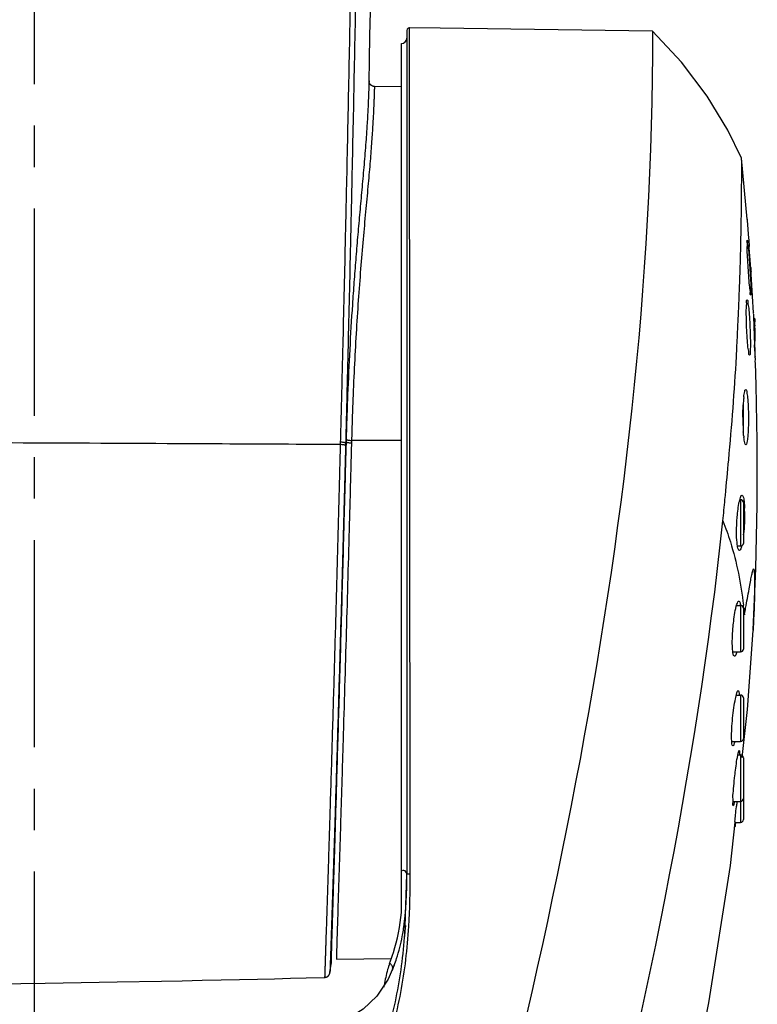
# Model space of a CAD drawing. Header units: millimetres. Extents: x 5828 to 6704, y 123 to 421.
# Tile 78 of 256: x 6340.75 to 6347.42, y 241.01 to 249.92. Entities that reach past the tile are written whole.
import ezdxf

# ---------------------------------------------------------------- set-up
doc = ezdxf.new("R2010")
doc.units = ezdxf.units.MM
doc.linetypes.add('CENTER', pattern=[0.6, 0.375, -0.075, 0.075, -0.075])
doc.layers.add('中心线', color=7, linetype='Continuous')
doc.layers.add('外形图', color=7, linetype='Continuous')

msp = doc.modelspace()

# ---------------------------------------------------------------- linework, layer by layer
at = {"layer": '中心线', "linetype": 'CENTER', "ltscale": 5}
msp.add_line((6340.876, 281.2143), (6340.876, 224.7506), dxfattribs=at)
at = {"layer": '外形图', "linetype": 'ByBlock'}
for p, q in [((6343.917, 249.7773), (6343.9216, 249.9961)), ((6344.2822, 242.1933), (6344.2763, 249.85)), ((6343.9127, 249.5567), (6343.917, 249.7773)), ((6344.251, 249.825), (6344.251, 242.1911)), ((6344.201, 241.8446), (6344.201, 249.7068)), ((6343.909, 249.3568), (6343.9127, 249.5567)), ((6343.9091, 249.3648), (6343.9091, 249.3648)), ((6343.9091, 249.3648), (6343.9091, 249.3648)), ((6343.9091, 249.3646), (6343.9091, 249.3647)), ((6343.9091, 249.3645), (6343.9091, 249.3646)), ((6343.9091, 249.3638), (6343.9091, 249.3641)), ((6343.9091, 249.3635), (6343.9091, 249.3638)), ((6343.9092, 249.3632), (6343.9091, 249.3635)), ((6344.201, 249.3142), (6343.958, 249.3184)), ((6347.3332, 248.1193), (6347.2822, 248.669)), ((6347.2785, 248.0625), (6347.2789, 248.0865)), ((6347.3341, 248.1081), (6347.3331, 248.1193)), ((6347.3338, 248.1071), (6347.3451, 247.9466)), ((6347.2746, 247.8658), (6347.2749, 247.8785)), ((6347.2749, 247.8785), (6347.2752, 247.89)), ((6347.3451, 247.9466), (6347.3463, 247.9305)), ((6347.3463, 247.9305), (6347.3506, 247.8693)), ((6347.2727, 247.7873), (6347.2728, 247.7931)), ((6347.2692, 247.666), (6347.27, 247.692)), ((6347.2625, 247.4723), (6347.2634, 247.497)), ((6347.3899, 247.2263), (6347.3901, 247.22)), ((6347.3901, 247.22), (6347.3902, 247.2177)), ((6347.3937, 247.2193), (6347.3901, 247.2193)), ((6347.3916, 247.1766), (6347.3933, 247.1324)), ((6347.3937, 247.2193), (6347.3954, 247.2084)), ((6347.3954, 247.2084), (6347.3961, 247.2029)), ((6347.4003, 247.2193), (6347.3961, 247.2193)), ((6347.401, 247.2167), (6347.4003, 247.2193)), ((6347.401, 247.2167), (6347.401, 247.1879)), ((6347.3933, 247.1324), (6347.394, 247.1138)), ((6347.401, 247.1318), (6347.401, 247.0139)), ((6347.2382, 246.9339), (6347.2389, 246.947)), ((6347.2389, 246.947), (6347.239, 246.9497)), ((6347.4017, 246.9221), (6347.401, 246.9379)), ((6347.2985, 246.1854), (6347.2985, 246.4419)), ((6343.6484, 246.0999), (6343.6479, 246.078)), ((6343.6966, 246.0912), (6343.7005, 246.1031)), ((6343.7011, 246.1257), (6343.7005, 246.1031)), ((6343.75, 246.1159), (6343.7494, 246.0935)), ((6344.201, 246.1144), (6343.75, 246.1159)), ((6343.6966, 246.0912), (6343.696, 246.0693)), ((6347.1316, 245.5801), (6347.1353, 245.6185)), ((6347.2668, 245.5793), (6347.2735, 245.5793)), ((6347.2735, 245.5793), (6347.2735, 245.1593)), ((6347.2985, 245.5543), (6347.2985, 245.1843)), ((6347.2735, 245.1593), (6347.2456, 245.1593)), ((6347.2372, 244.6226), (6347.2735, 244.6226)), ((6347.2735, 244.6226), (6347.2735, 244.2026)), ((6347.2985, 244.5976), (6347.2985, 244.2276)), ((6347.3014, 244.5978), (6347.3015, 244.5967)), ((6347.3015, 244.5967), (6347.3029, 244.584)), ((6347.3086, 244.5423), (6347.3162, 244.5846)), ((6347.3162, 244.5846), (6347.3188, 244.5991)), ((6347.307, 244.5446), (6347.3077, 244.5372)), ((6347.3077, 244.5372), (6347.3086, 244.5423)), ((6347.3857, 244.4028), (6347.3853, 244.396)), ((6347.203, 244.2026), (6347.2735, 244.2026)), ((6347.2344, 243.8116), (6347.2735, 243.8116)), ((6347.2735, 243.8116), (6347.2735, 243.3916)), ((6347.2985, 243.7865), (6347.2985, 243.4166)), ((6347.1927, 243.3916), (6347.2735, 243.3916)), ((6347.2481, 243.2696), (6347.2735, 243.2696)), ((6347.2735, 243.2696), (6347.2735, 242.6593)), ((6347.2985, 243.2446), (6347.2985, 242.6843)), ((6347.2185, 243.0596), (6347.2189, 243.0628)), ((6347.203, 242.8496), (6347.2735, 242.8496)), ((6347.2346, 242.8001), (6347.2353, 242.8063)), ((6347.1807, 242.2689), (6347.2232, 242.6593)), ((6347.2215, 242.6593), (6347.2735, 242.6593)), ((6344.2371, 241.718), (6344.251, 242.1911)), ((6344.234, 241.6762), (6344.2302, 241.6279)), ((6344.2328, 241.655), (6344.2371, 241.718)), ((6344.2374, 241.7248), (6344.234, 241.6762)), ((6343.5546, 241.3004), (6343.5641, 241.3764)), ((6343.564, 241.3761), (6343.5641, 241.3764)), ((6343.6128, 241.42), (6344.1102, 241.4287)), ((6343.5542, 241.2977), (6343.5543, 241.298)), ((6343.5543, 241.2984), (6343.5544, 241.2987)), ((6343.5543, 241.298), (6343.5543, 241.2984)), ((6343.5544, 241.299), (6343.5545, 241.2993)), ((6343.5544, 241.2987), (6343.5544, 241.299)), ((6343.5545, 241.2999), (6343.5546, 241.3001)), ((6343.5545, 241.2996), (6343.5545, 241.2999)), ((6343.5545, 241.2993), (6343.5545, 241.2996)), ((6343.5546, 241.3001), (6343.5546, 241.3004)), ((6344.1374, 241.3679), (6344.0809, 241.2413)), ((6344.1199, 241.3233), (6344.1374, 241.368))]:
    msp.add_line(p, q, dxfattribs=at)
for points in [[(6344.2763, 249.85), (6344.272, 249.8496), (6344.2613, 249.8452), (6344.2537, 249.8363), (6344.251, 249.825)], [(6346.4762, 249.8185), (6344.553, 249.8468), (6344.2763, 249.85)], [(6347.2822, 248.6689), (6347.1579, 248.9227), (6346.9708, 249.2307), (6346.7378, 249.5387), (6346.4762, 249.8185)], [(6343.9091, 249.3641), (6343.9091, 249.3643), (6343.9091, 249.3644)], [(6343.958, 249.3184), (6343.9572, 249.3185), (6343.9564, 249.3185), (6343.9556, 249.3185), (6343.9548, 249.3186), (6343.954, 249.3187), (6343.9532, 249.3188), (6343.9524, 249.3189), (6343.9516, 249.319), (6343.9508, 249.3191), (6343.95, 249.3192), (6343.9492, 249.3194), (6343.9485, 249.3195), (6343.9477, 249.3197), (6343.9469, 249.3199), (6343.9461, 249.3201), (6343.9454, 249.3203), (6343.9446, 249.3205), (6343.9438, 249.3207), (6343.9431, 249.321), (6343.9423, 249.3213), (6343.9416, 249.3215), (6343.9408, 249.3218), (6343.9401, 249.3221), (6343.9393, 249.3224), (6343.9386, 249.3227), (6343.9379, 249.323), (6343.9372, 249.3234), (6343.9364, 249.3237), (6343.9357, 249.3241), (6343.935, 249.3245), (6343.9343, 249.3249), (6343.9337, 249.3252), (6343.933, 249.3256), (6343.9323, 249.3261), (6343.9316, 249.3265), (6343.931, 249.3269), (6343.9303, 249.3274), (6343.9297, 249.3278), (6343.9291, 249.3283), (6343.9285, 249.3287), (6343.9278, 249.3292), (6343.9272, 249.3297), (6343.9267, 249.3302), (6343.9261, 249.3307), (6343.9255, 249.3312), (6343.925, 249.3317), (6343.9244, 249.3322), (6343.9239, 249.3327), (6343.9234, 249.3332), (6343.9228, 249.3337), (6343.9223, 249.3343), (6343.9219, 249.3348), (6343.9214, 249.3353), (6343.9209, 249.3358), (6343.9205, 249.3364), (6343.9201, 249.3369), (6343.9196, 249.3374), (6343.9192, 249.3379), (6343.9188, 249.3384), (6343.9185, 249.3389), (6343.9181, 249.3395), (6343.9178, 249.34), (6343.9174, 249.3404), (6343.9171, 249.3409), (6343.9168, 249.3414), (6343.9165, 249.3419), (6343.9162, 249.3424), (6343.9159, 249.3428), (6343.9156, 249.3433), (6343.9154, 249.3437), (6343.9151, 249.3442), (6343.9149, 249.3446), (6343.9147, 249.345), (6343.9144, 249.3455), (6343.9142, 249.3459), (6343.914, 249.3463), (6343.9138, 249.3467), (6343.9137, 249.3471), (6343.9135, 249.3474), (6343.9133, 249.3478), (6343.9131, 249.3482), (6343.913, 249.3486), (6343.9128, 249.3489), (6343.9127, 249.3493), (6343.9125, 249.3496), (6343.9124, 249.35), (6343.9122, 249.3503), (6343.9121, 249.3507), (6343.912, 249.351), (6343.9119, 249.3513), (6343.9118, 249.3517), (6343.9116, 249.352), (6343.9115, 249.3523), (6343.9114, 249.3526), (6343.9113, 249.3529), (6343.9112, 249.3532), (6343.9111, 249.3535), (6343.911, 249.3538), (6343.9109, 249.3541), (6343.9109, 249.3544), (6343.9108, 249.3547), (6343.9107, 249.355), (6343.9106, 249.3553), (6343.9105, 249.3556), (6343.9105, 249.3559), (6343.9104, 249.3562), (6343.9103, 249.3565), (6343.9102, 249.3568), (6343.9102, 249.3571), (6343.9101, 249.3574), (6343.91, 249.3577), (6343.91, 249.3579), (6343.9099, 249.3582), (6343.9099, 249.3585), (6343.9098, 249.3588), (6343.9098, 249.3591), (6343.9097, 249.3594), (6343.9097, 249.3596), (6343.9096, 249.3599), (6343.9096, 249.3602), (6343.9095, 249.3605), (6343.9095, 249.3607), (6343.9094, 249.361), (6343.9094, 249.3612), (6343.9094, 249.3615), (6343.9093, 249.3617), (6343.9093, 249.3619), (6343.9093, 249.3622), (6343.9093, 249.3624), (6343.9092, 249.3626), (6343.9092, 249.3628), (6343.9092, 249.363), (6343.9092, 249.3632)], [(6347.3885, 247.2693), (6347.3727, 247.5714), (6347.3696, 247.6193)], [(6347.3857, 244.4028), (6347.4113, 244.9578), (6347.4241, 245.5284), (6347.4244, 246.1088), (6347.4149, 246.6165), (6347.4077, 246.8193)], [(6347.2872, 243.2458), (6347.3345, 243.6802), (6347.3853, 244.3959)], [(6346.1478, 237.3663), (6346.3467, 238.0955), (6346.7108, 239.6351), (6346.9867, 241.0269), (6347.1807, 242.2689)], [(6343.5066, 241.2568), (6343.5074, 241.2569), (6343.5082, 241.2569), (6343.509, 241.257), (6343.5098, 241.257), (6343.5106, 241.2571), (6343.5114, 241.2572), (6343.5121, 241.2573), (6343.5129, 241.2574), (6343.5137, 241.2576), (6343.5145, 241.2577), (6343.5153, 241.2579), (6343.516, 241.258), (6343.5168, 241.2582), (6343.5176, 241.2584), (6343.5183, 241.2586), (6343.5191, 241.2588), (6343.5199, 241.2591), (6343.5206, 241.2593), (6343.5214, 241.2595), (6343.5221, 241.2598), (6343.5229, 241.2601), (6343.5236, 241.2604), (6343.5243, 241.2607), (6343.525, 241.261), (6343.5258, 241.2613), (6343.5265, 241.2616), (6343.5272, 241.262), (6343.5279, 241.2623), (6343.5286, 241.2627), (6343.5293, 241.2631), (6343.53, 241.2635), (6343.5307, 241.2639), (6343.5314, 241.2643), (6343.532, 241.2647), (6343.5327, 241.2652), (6343.5333, 241.2656), (6343.534, 241.266), (6343.5346, 241.2665), (6343.5353, 241.267), (6343.5359, 241.2675), (6343.5365, 241.268), (6343.5371, 241.2685), (6343.5377, 241.269), (6343.5383, 241.2695), (6343.5389, 241.27), (6343.5395, 241.2706), (6343.5401, 241.2711), (6343.5406, 241.2717), (6343.5412, 241.2723), (6343.5417, 241.2728), (6343.5422, 241.2734), (6343.5428, 241.274), (6343.5433, 241.2746), (6343.5438, 241.2752), (6343.5443, 241.2758), (6343.5448, 241.2765), (6343.5452, 241.2771), (6343.5457, 241.2777), (6343.5462, 241.2784), (6343.5466, 241.279), (6343.547, 241.2797), (6343.5474, 241.2803), (6343.5479, 241.281), (6343.5483, 241.2817), (6343.5486, 241.2823), (6343.549, 241.283), (6343.5494, 241.2837), (6343.5497, 241.2844), (6343.5501, 241.2851), (6343.5504, 241.2857), (6343.5507, 241.2864), (6343.551, 241.2871), (6343.5513, 241.2877), (6343.5515, 241.2884), (6343.5518, 241.289), (6343.552, 241.2896), (6343.5522, 241.2902), (6343.5524, 241.2908), (6343.5526, 241.2914), (6343.5528, 241.2919), (6343.5529, 241.2924), (6343.553, 241.2929), (6343.5532, 241.2933), (6343.5533, 241.2937), (6343.5534, 241.2941), (6343.5535, 241.2945), (6343.5536, 241.2948), (6343.5537, 241.2951), (6343.5537, 241.2955), (6343.5538, 241.2958), (6343.5539, 241.296), (6343.5539, 241.2963), (6343.554, 241.2966), (6343.554, 241.2968), (6343.5541, 241.297), (6343.5541, 241.2972), (6343.5542, 241.2977)], [(6339.376, 241.1693), (6339.5461, 241.1737), (6339.7278, 241.1782), (6339.9194, 241.1827), (6340.1196, 241.1872), (6340.3269, 241.1916), (6340.5397, 241.1959), (6340.7566, 241.2001), (6340.976, 241.2042)], [(6344.0809, 241.2413), (6343.9778, 241.0872), (6343.856, 240.97), (6343.7111, 240.8779), (6343.5373, 240.8054), (6343.3385, 240.752), (6343.1134, 240.7146), (6342.8533, 240.6892), (6342.5485, 240.6722), (6342.1937, 240.6597), (6341.7835, 240.6462), (6341.3125, 240.6304), (6340.876, 240.6257)], [(6340.976, 241.2042), (6341.6273, 241.2158), (6342.0285, 241.2231)], [(6342.0285, 241.2231), (6342.2162, 241.2266), (6342.3963, 241.2301), (6342.5698, 241.2337), (6342.737, 241.2373), (6342.8976, 241.2409), (6343.0515, 241.2446), (6343.1986, 241.2483), (6343.3398, 241.2521), (6343.5066, 241.2568)]]:
    msp.add_lwpolyline(points, dxfattribs=at)
for centre, radius, start, end in [((6344.201, 249.7569), 0.05, 270, 0), ((6320.3538, 248.4971), 26.9282, 358.70816, 359.07531), ((6319.7949, 248.5074), 27.4872, 358.5109, 358.66251), ((6320.9697, 248.4767), 26.312, 358.29119, 358.49873), ((6322.2941, 248.4363), 24.9869, 357.84548, 358.23321), ((6358.5916, 248.5032), 11.2573, 184.1915, 184.39173), ((6315.3401, 248.7065), 31.9463, 357.57357, 357.78592), ((6302.2066, 249.2628), 45.0915, 357.41032, 357.57387), ((6361.4572, 247.7064), 14.0755, 181.98978, 182.1574), ((6293.3022, 249.6317), 54.0035, 357.15328, 357.36265), ((6373.7061, 248.0498), 26.3287, 182.03737, 182.18873), ((6368.865, 247.9172), 21.4862, 182.32841, 182.49704), ((6318.6588, 248.3773), 28.6158, 356.99159, 357.10892), ((6359.3872, 247.4209), 11.9959, 182.38327, 182.6124), ((6335.4924, 246.5181), 11.919, 1.93118, 2.21929), ((6338.5103, 246.6158), 8.8996, 1.64479, 1.95731), ((6348.9148, 246.3494), 1.6209, 176.33402, 176.53242), ((6348.8698, 246.3523), 1.5759, 176.17609, 176.33406), ((6348.5473, 246.3754), 1.2525, 174.37628, 176.24726), ((6348.1947, 246.4091), 0.8984, 173.66941, 174.31361), ((6348.098, 246.4197), 0.8011, 173.47461, 173.66054), ((6348.978, 246.3457), 1.6843, 176.70432, 176.91564), ((6348.9478, 246.3474), 1.654, 176.53231, 176.70423), ((6349.9638, 246.3212), 2.6703, 179.89625, 180.86223), ((6349.1176, 246.3097), 1.8241, 180.90271, 181.41713), ((6348.9338, 246.3053), 1.6402, 181.42028, 183.12264), ((6348.8649, 246.3017), 1.5712, 183.12802, 183.35292), ((6348.8317, 246.2997), 1.538, 183.35276, 183.60502), ((6348.7635, 246.2954), 1.4696, 183.6037, 183.94167), ((6348.1264, 246.2404), 0.8301, 185.95166, 186.52562), ((6348.0567, 246.2325), 0.76, 186.53228, 186.67394), ((6348.0243, 246.2287), 0.7273, 186.67303, 186.94032), ((6307.4115, 249.4018), 39.9036, 354.22545, 354.50417), ((6347.7455, 245.4528), 0.4958, 166.89146, 167.45004), ((6347.2735, 245.5543), 0.025, 0, 90), ((6345.986, 245.4608), 1.3229, 1.20892, 1.76283), ((6345.847, 245.4579), 1.4619, 0.52586, 1.20817), ((6345.875, 245.4132), 1.4319, 353.86007, 354.10409), ((6347.2735, 245.1843), 0.025, 270, 0), ((6347.2735, 244.5976), 0.025, 0, 90), ((6343.242, 244.1507), 4.0839, 6.2852, 6.67935), ((6343.0151, 244.1262), 4.3122, 5.56855, 6.09384), ((6347.2735, 244.2276), 0.025, 270, 0), ((6347.2735, 243.7866), 0.025, 0, 90), ((6347.2735, 243.4166), 0.025, 270, 0), ((6347.2735, 243.2446), 0.025, 0, 90), ((6358.8054, 241.5962), 11.6333, 173.81557, 174.02931), ((6347.2735, 242.8746), 0.025, 270, 0), ((6347.2735, 242.6843), 0.025, 270, 0), ((6341.7019, 242.0631), 2.5459, 354.39032, 354.93341), ((6341.9527, 242.0371), 2.2938, 351.91742, 354.42386), ((6342.4043, 241.9692), 1.8371, 349.26991, 350.08979), ((6342.2519, 241.9953), 1.9917, 350.10335, 351.89861), ((6344.0815, 241.3395), 0.0416, 337.80879, 0.31485), ((6346.3167, 240.7207), 2.3193, 168.42225, 168.87588)]:
    msp.add_arc(centre, radius, start, end, dxfattribs=at)
for points, knots in [([(6343.8733, 261.0821), (6343.8699, 261.0431), (6343.8638, 260.9651), (6343.8552, 260.8089), (6343.8514, 260.6525), (6343.8499, 260.4961), (6343.8494, 260.3397), (6343.8493, 260.1443), (6343.8486, 259.9097), (6343.8474, 259.6752), (6343.8461, 259.4407), (6343.845, 259.2063), (6343.8439, 258.9718), (6343.8424, 258.6592), (6343.8401, 258.2684), (6343.837, 257.7994), (6343.8337, 257.3304), (6343.83, 256.8612), (6343.8247, 256.2354), (6343.8173, 255.453), (6343.8069, 254.5139), (6343.7951, 253.5748), (6343.7816, 252.6359), (6343.7667, 251.6976), (6343.7531, 250.9163), (6343.7415, 250.2917), (6343.7325, 249.8238), (6343.7232, 249.3563), (6343.7135, 248.8893), (6343.7052, 248.5004), (6343.6984, 248.1895), (6343.6914, 247.8791), (6343.6825, 247.4915), (6343.6734, 247.1042), (6343.6658, 246.7947), (6343.66, 246.5629), (6343.6543, 246.3313), (6343.6504, 246.177), (6343.6484, 246.0999)], [0, 0, 0, 0, 0.007831, 0.015661, 0.031318, 0.039146, 0.046974, 0.062628, 0.07828, 0.09393, 0.109579, 0.125227, 0.140874, 0.156521, 0.187816, 0.219113, 0.250415, 0.281725, 0.313042, 0.375701, 0.438382, 0.501067, 0.563736, 0.626367, 0.688938, 0.720195, 0.751429, 0.782635, 0.81381, 0.844952, 0.860509, 0.876057, 0.90712, 0.938131, 0.953618, 0.969095, 0.984555, 1, 1, 1, 1]), ([(6343.9097, 261.0795), (6343.9065, 261.0405), (6343.9009, 260.9625), (6343.8933, 260.8062), (6343.8903, 260.6498), (6343.8895, 260.4934), (6343.8895, 260.376), (6343.8897, 260.2587), (6343.89, 260.1023), (6343.8898, 259.9068), (6343.8891, 259.6723), (6343.8883, 259.4377), (6343.8877, 259.2032), (6343.887, 258.9687), (6343.8859, 258.656), (6343.8841, 258.2651), (6343.8816, 257.796), (6343.8787, 257.3268), (6343.8754, 256.8575), (6343.8717, 256.3881), (6343.8677, 255.9185), (6343.8618, 255.2922), (6343.8535, 254.5093), (6343.842, 253.5697), (6343.8288, 252.6304), (6343.8142, 251.6917), (6343.8007, 250.9099), (6343.7893, 250.2851), (6343.7804, 249.8169), (6343.7711, 249.3492), (6343.7615, 248.8819), (6343.7532, 248.4928), (6343.7464, 248.1819), (6343.7394, 247.8713), (6343.7306, 247.4835), (6343.7215, 247.096), (6343.7139, 246.7864), (6343.7081, 246.5544), (6343.7025, 246.3227), (6343.6986, 246.1683), (6343.6966, 246.0912)], [0, 0, 0, 0, 0.007829, 0.015656, 0.031309, 0.039135, 0.046961, 0.054787, 0.062612, 0.078261, 0.093909, 0.109556, 0.125201, 0.140846, 0.15649, 0.18778, 0.219074, 0.250373, 0.281681, 0.312997, 0.344321, 0.375654, 0.438335, 0.501023, 0.563696, 0.626332, 0.688909, 0.72017, 0.751407, 0.782616, 0.813794, 0.844938, 0.860497, 0.876047, 0.907112, 0.938126, 0.953614, 0.969092, 0.984554, 1, 1, 1, 1]), ([(6346.4762, 249.8185), (6346.4772, 247.5411), (6345.9345, 242.9806), (6344.7684, 238.5734), (6344.1831, 236.3693)], [0, 0, 0, 0, 0.499665, 1, 1, 1, 1]), ([(6343.9091, 249.3648), (6343.9091, 249.3651), (6343.9091, 249.3656), (6343.9091, 249.3663), (6343.9091, 249.3668), (6343.909, 249.3672), (6343.909, 249.3676), (6343.909, 249.368), (6343.909, 249.3684), (6343.909, 249.3687), (6343.9089, 249.369), (6343.9089, 249.3691), (6343.9089, 249.3692), (6343.9089, 249.3692), (6343.9088, 249.3692), (6343.9088, 249.3692), (6343.9088, 249.3691), (6343.9087, 249.369), (6343.9087, 249.3689), (6343.9087, 249.3687), (6343.9086, 249.3684), (6343.9086, 249.3681), (6343.9086, 249.3677), (6343.9085, 249.3673), (6343.9085, 249.3669), (6343.9085, 249.3664), (6343.9084, 249.3655), (6343.9083, 249.3641), (6343.9082, 249.3626), (6343.9081, 249.361), (6343.908, 249.3594), (6343.9079, 249.3573), (6343.9078, 249.3546), (6343.9077, 249.3514), (6343.9075, 249.3472), (6343.9073, 249.3419), (6343.9071, 249.3356), (6343.9069, 249.3292), (6343.9067, 249.3229), (6343.9065, 249.3165), (6343.9062, 249.308), (6343.9059, 249.2974), (6343.9055, 249.2847), (6343.9049, 249.2678), (6343.9041, 249.2466), (6343.9028, 249.2127), (6343.901, 249.1704), (6343.8986, 249.1196), (6343.896, 249.0688), (6343.8931, 249.018), (6343.89, 248.9672), (6343.8867, 248.9165), (6343.882, 248.8488), (6343.8757, 248.7643), (6343.8675, 248.6629), (6343.8589, 248.5615), (6343.85, 248.4602), (6343.8408, 248.3589), (6343.8316, 248.2576), (6343.8194, 248.1225), (6343.8044, 247.9536), (6343.7874, 247.7509), (6343.7717, 247.548), (6343.7526, 247.2774), (6343.7325, 246.9389), (6343.7168, 246.6002), (6343.7071, 246.3291), (6343.703, 246.1935), (6343.7011, 246.1257)], [0, 0, 0, 0, 0.000244, 0.000488, 0.00061, 0.000732, 0.000855, 0.000977, 0.001098, 0.001222, 0.001279, 0.001311, 0.00133, 0.001346, 0.001355, 0.001368, 0.001387, 0.001407, 0.001468, 0.001527, 0.001589, 0.001711, 0.001833, 0.001955, 0.002077, 0.002199, 0.002444, 0.002932, 0.00342, 0.003908, 0.004397, 0.004885, 0.005861, 0.006838, 0.007815, 0.009768, 0.011721, 0.013674, 0.015627, 0.01758, 0.019533, 0.02344, 0.027346, 0.031252, 0.039065, 0.046877, 0.062502, 0.078127, 0.093752, 0.109377, 0.125002, 0.140627, 0.156252, 0.187502, 0.218752, 0.250002, 0.281252, 0.312502, 0.343752, 0.375002, 0.437502, 0.500002, 0.562502, 0.625002, 0.750001, 0.875, 0.9375, 1, 1, 1, 1]), ([(6343.958, 249.3184), (6343.9579, 249.3184), (6343.9579, 249.3183), (6343.9579, 249.3182), (6343.9578, 249.3179), (6343.9578, 249.3175), (6343.9577, 249.317), (6343.9576, 249.316), (6343.9575, 249.3146), (6343.9574, 249.3125), (6343.9572, 249.31), (6343.9571, 249.307), (6343.9569, 249.3036), (6343.9568, 249.2997), (6343.9565, 249.2935), (6343.9562, 249.2847), (6343.9558, 249.2728), (6343.9554, 249.2591), (6343.9549, 249.2435), (6343.9543, 249.2261), (6343.9536, 249.2069), (6343.9528, 249.186), (6343.9519, 249.1632), (6343.9505, 249.1294), (6343.9483, 249.0827), (6343.9451, 249.0216), (6343.9411, 248.9536), (6343.9364, 248.879), (6343.9306, 248.7978), (6343.9239, 248.7103), (6343.9163, 248.6166), (6343.9076, 248.5169), (6343.8947, 248.3725), (6343.8766, 248.1784), (6343.8541, 247.9303), (6343.8315, 247.6632), (6343.81, 247.3789), (6343.7908, 247.0796), (6343.7739, 246.7674), (6343.7624, 246.5003), (6343.7549, 246.2819), (6343.7516, 246.1714), (6343.75, 246.1159)], [0, 0, 0, 0, 0.000023, 0.000079, 0.000171, 0.000297, 0.000459, 0.000657, 0.00116, 0.001806, 0.002596, 0.003528, 0.004603, 0.005821, 0.007182, 0.010332, 0.014051, 0.018338, 0.023191, 0.028609, 0.034587, 0.041123, 0.048214, 0.055856, 0.072782, 0.091867, 0.113077, 0.136398, 0.161764, 0.189114, 0.218413, 0.24962, 0.282661, 0.353935, 0.431771, 0.515497, 0.604506, 0.698191, 0.795804, 0.896655, 0.948063, 1, 1, 1, 1]), ([(6347.2789, 248.0865), (6347.2801, 248.1697), (6347.2805, 248.3638), (6347.2859, 248.558), (6347.2822, 248.6689)], [0, 0, 0, 0, 0.428509, 1, 1, 1, 1]), ([(6347.3331, 248.1193), (6347.332, 248.1193), (6347.3349, 248.1127), (6347.3336, 248.1101), (6347.3338, 248.1071)], [0, 0, 0, 0, 0.251923, 1, 1, 1, 1]), ([(6347.3419, 247.679), (6347.3398, 247.7109), (6347.338, 247.7678), (6347.329, 247.8516), (6347.338, 247.8897), (6347.3266, 247.929), (6347.333, 247.929)], [0, 0, 0, 0, 0.38245, 0.706809, 0.923636, 1, 1, 1, 1]), ([(6347.333, 247.929), (6347.3395, 247.929), (6347.3331, 247.8901), (6347.3471, 247.8515), (6347.3491, 247.768), (6347.3541, 247.7109), (6347.3562, 247.679)], [0, 0, 0, 0, 0.077555, 0.294673, 0.618483, 1, 1, 1, 1]), ([(6347.3644, 247.6804), (6347.3635, 247.6934), (6347.3589, 247.7564), (6347.3542, 247.8194), (6347.3506, 247.8693)], [0, 0, 0, 0, 0.207218, 1, 1, 1, 1]), ([(6347.3647, 247.429), (6347.3582, 247.429), (6347.3649, 247.468), (6347.3509, 247.5065), (6347.3494, 247.5901), (6347.3439, 247.6471), (6347.3419, 247.679)], [0, 0, 0, 0, 0.077446, 0.294563, 0.618443, 1, 1, 1, 1]), ([(6347.3562, 247.679), (6347.3582, 247.6472), (6347.3604, 247.5902), (6347.3689, 247.5065), (6347.3598, 247.4683), (6347.371, 247.4291), (6347.3647, 247.429)], [0, 0, 0, 0, 0.382541, 0.706873, 0.92362, 1, 1, 1, 1]), ([(6347.3693, 247.6193), (6347.3675, 247.6193), (6347.3707, 247.6311), (6347.3678, 247.6357), (6347.3674, 247.6412)], [0, 0, 0, 0, 0.25333, 1, 1, 1, 1]), ([(6347.3278, 247.1371), (6347.3265, 247.169), (6347.3255, 247.2261), (6347.3221, 247.3094), (6347.3301, 247.3487), (6347.326, 247.3871), (6347.3326, 247.3871)], [0, 0, 0, 0, 0.381588, 0.705186, 0.921647, 1, 1, 1, 1]), ([(6347.3326, 247.3871), (6347.3393, 247.3871), (6347.338, 247.3492), (6347.3494, 247.3093), (6347.3526, 247.2263), (6347.3565, 247.169), (6347.3579, 247.1371)], [0, 0, 0, 0, 0.079785, 0.29663, 0.619561, 1, 1, 1, 1]), ([(6347.3888, 247.2693), (6347.3851, 247.2693), (6347.3942, 247.246), (6347.3895, 247.237), (6347.3899, 247.2263)], [0, 0, 0, 0, 0.256211, 1, 1, 1, 1]), ([(6347.3961, 247.2029), (6347.3966, 247.199), (6347.3977, 247.1911), (6347.3986, 247.1832), (6347.399, 247.1792)], [0, 0, 0, 0, 0.499995, 1, 1, 1, 1]), ([(6347.3539, 246.8871), (6347.3471, 246.8871), (6347.3482, 246.925), (6347.3366, 246.9649), (6347.3331, 247.0478), (6347.3292, 247.1052), (6347.3278, 247.1371)], [0, 0, 0, 0, 0.079966, 0.296889, 0.619726, 1, 1, 1, 1]), ([(6347.3579, 247.1371), (6347.3593, 247.1052), (6347.3603, 247.0481), (6347.364, 246.9648), (6347.3562, 246.9255), (6347.3604, 246.8871), (6347.3539, 246.8871)], [0, 0, 0, 0, 0.381667, 0.705219, 0.921646, 1, 1, 1, 1]), ([(6347.1353, 245.6185), (6347.1455, 245.7257), (6347.184, 246.1442), (6347.2188, 246.5632), (6347.2352, 246.8754)], [0, 0, 0, 0, 0.256132, 1, 1, 1, 1]), ([(6347.4069, 246.8193), (6347.4022, 246.8194), (6347.4112, 246.849), (6347.4044, 246.8606), (6347.4038, 246.8742)], [0, 0, 0, 0, 0.258571, 1, 1, 1, 1]), ([(6347.3021, 246.5108), (6347.304, 246.527), (6347.308, 246.5438), (6347.3127, 246.576), (6347.3191, 246.576)], [0, 0, 0, 0, 0.719698, 1, 1, 1, 1]), ([(6347.3191, 246.576), (6347.3261, 246.576), (6347.3302, 246.5398), (6347.3385, 246.4977), (6347.3422, 246.4156), (6347.3439, 246.358), (6347.3441, 246.326)], [0, 0, 0, 0, 0.083499, 0.299646, 0.621137, 1, 1, 1, 1]), ([(6347.3441, 246.326), (6347.3443, 246.2941), (6347.3432, 246.2364), (6347.34, 246.1544), (6347.3323, 246.112), (6347.3275, 246.076), (6347.3204, 246.076)], [0, 0, 0, 0, 0.378651, 0.699819, 0.915819, 1, 1, 1, 1]), ([(6347.3008, 246.1543), (6347.3001, 246.1607), (6347.2989, 246.1741), (6347.2978, 246.1874), (6347.2974, 246.1944)], [0, 0, 0, 0, 0.480869, 1, 1, 1, 1]), ([(6343.6479, 246.078), (6343.2919, 246.0799), (6341.868, 246.0873), (6340.444, 246.094), (6339.376, 246.0986)], [0, 0, 0, 0, 0.249984, 1, 1, 1, 1]), ([(6343.6966, 246.0912), (6343.6964, 246.0915), (6343.6959, 246.092), (6343.6943, 246.0931), (6343.6913, 246.0944), (6343.6866, 246.0957), (6343.6807, 246.097), (6343.6736, 246.098), (6343.6628, 246.0992), (6343.6543, 246.0997), (6343.6484, 246.0999)], [0, 0, 0, 0, 0.019956, 0.0458, 0.11744, 0.216, 0.339389, 0.48415, 0.645923, 1, 1, 1, 1]), ([(6343.7005, 246.1031), (6343.6988, 246.0425), (6343.6922, 245.7983), (6343.6858, 245.5542), (6343.6808, 245.3706)], [0, 0, 0, 0, 0.248127, 1, 1, 1, 1]), ([(6343.7005, 246.1031), (6343.7007, 246.1028), (6343.7012, 246.1021), (6343.7028, 246.1009), (6343.7058, 246.0995), (6343.7106, 246.098), (6343.7166, 246.0967), (6343.7238, 246.0955), (6343.7348, 246.0942), (6343.7434, 246.0937), (6343.7494, 246.0935)], [0, 0, 0, 0, 0.020925, 0.04747, 0.119975, 0.218968, 0.342466, 0.487026, 0.648255, 1, 1, 1, 1]), ([(6343.7011, 246.1257), (6343.7013, 246.1254), (6343.7018, 246.1247), (6343.7034, 246.1235), (6343.7065, 246.122), (6343.7112, 246.1205), (6343.7173, 246.1191), (6343.7244, 246.1179), (6343.7354, 246.1166), (6343.7441, 246.116), (6343.75, 246.1159)], [0, 0, 0, 0, 0.021304, 0.04812, 0.120937, 0.220032, 0.343485, 0.487889, 0.648881, 1, 1, 1, 1]), ([(6347.3204, 246.076), (6347.314, 246.076), (6347.3082, 246.1077), (6347.3043, 246.1247), (6347.3023, 246.1408)], [0, 0, 0, 0, 0.283209, 1, 1, 1, 1]), ([(6343.6479, 246.078), (6343.6466, 246.0277), (6343.6439, 245.9273), (6343.6386, 245.7264), (6343.6321, 245.4753), (6343.6242, 245.1739), (6343.616, 244.8726), (6343.6076, 244.5712), (6343.5991, 244.2699), (6343.5904, 243.9686), (6343.5816, 243.6673), (6343.5727, 243.3659), (6343.5637, 243.0646), (6343.5561, 242.8135), (6343.5499, 242.6127), (6343.5452, 242.462), (6343.5405, 242.3114), (6343.5357, 242.1607), (6343.5309, 242.0101), (6343.5269, 241.8845), (6343.5236, 241.7841), (6343.5212, 241.7088), (6343.5187, 241.6334), (6343.5167, 241.5707), (6343.515, 241.5205), (6343.5138, 241.4828), (6343.5126, 241.4451), (6343.5113, 241.4075), (6343.5103, 241.3761), (6343.5095, 241.351), (6343.5089, 241.3321), (6343.5084, 241.3165), (6343.508, 241.3039), (6343.5077, 241.2945), (6343.5074, 241.2851), (6343.5071, 241.2772), (6343.5069, 241.2709), (6343.5068, 241.267), (6343.5067, 241.2639), (6343.5066, 241.2615), (6343.5066, 241.2596), (6343.5065, 241.258), (6343.5065, 241.2572), (6343.5065, 241.2568)], [0, 0, 0, 0, 0.03125, 0.0625, 0.125, 0.1875, 0.25, 0.3125, 0.375, 0.4375, 0.5, 0.5625, 0.625, 0.6875, 0.71875, 0.75, 0.78125, 0.8125, 0.84375, 0.875, 0.890625, 0.90625, 0.921875, 0.9375, 0.945313, 0.953125, 0.960938, 0.96875, 0.976563, 0.980469, 0.984375, 0.988281, 0.990234, 0.992188, 0.994141, 0.996094, 0.99707, 0.998047, 0.998535, 0.999023, 0.999512, 0.999756, 1, 1, 1, 1]), ([(6343.696, 246.0693), (6343.6947, 246.0196), (6343.6921, 245.9203), (6343.6868, 245.7216), (6343.6803, 245.4732), (6343.6724, 245.1751), (6343.6642, 244.877), (6343.6558, 244.579), (6343.6472, 244.2809), (6343.6386, 243.9829), (6343.6298, 243.6848), (6343.6209, 243.3868), (6343.6119, 243.0887), (6343.6043, 242.8404), (6343.5981, 242.6417), (6343.5934, 242.4927), (6343.5887, 242.3436), (6343.5839, 242.1946), (6343.5799, 242.0705), (6343.5767, 241.9711), (6343.5742, 241.8966), (6343.5718, 241.8221), (6343.5693, 241.7476), (6343.5669, 241.6731), (6343.5648, 241.611), (6343.5632, 241.5613), (6343.562, 241.5241), (6343.5607, 241.4868), (6343.5597, 241.4558), (6343.5589, 241.431), (6343.5583, 241.4123), (6343.5576, 241.3937), (6343.557, 241.3751), (6343.5565, 241.3596), (6343.5561, 241.3471), (6343.5558, 241.3378), (6343.5555, 241.3285), (6343.5553, 241.3208), (6343.5551, 241.3145), (6343.5549, 241.3107), (6343.5548, 241.3076), (6343.5548, 241.3052), (6343.5547, 241.3033), (6343.5547, 241.3019), (6343.5547, 241.3012), (6343.5546, 241.3008), (6343.5546, 241.3006)], [0, 0, 0, 0, 0.03125, 0.0625, 0.125, 0.1875, 0.25, 0.3125, 0.375, 0.4375, 0.5, 0.5625, 0.625, 0.6875, 0.71875, 0.75, 0.78125, 0.8125, 0.84375, 0.859375, 0.875, 0.890625, 0.90625, 0.921875, 0.9375, 0.945313, 0.953125, 0.960938, 0.96875, 0.972656, 0.976563, 0.980469, 0.984375, 0.988281, 0.990234, 0.992188, 0.994141, 0.996094, 0.99707, 0.998047, 0.998535, 0.999023, 0.999512, 0.999756, 0.999878, 1, 1, 1, 1]), ([(6343.696, 246.0693), (6343.6958, 246.0696), (6343.6953, 246.0702), (6343.6937, 246.0713), (6343.6907, 246.0725), (6343.6861, 246.0738), (6343.6801, 246.075), (6343.6731, 246.0761), (6343.6622, 246.0773), (6343.6537, 246.0778), (6343.6479, 246.078)], [0, 0, 0, 0, 0.019815, 0.045555, 0.117074, 0.215593, 0.338998, 0.483819, 0.645683, 1, 1, 1, 1]), ([(6343.7494, 246.0935), (6343.7477, 246.0336), (6343.7411, 245.7922), (6343.7346, 245.5508), (6343.7297, 245.3693)], [0, 0, 0, 0, 0.248136, 1, 1, 1, 1]), ([(6347.2626, 245.5653), (6347.2644, 245.5731), (6347.2699, 245.5896), (6347.2749, 245.6193), (6347.2868, 245.6193)], [0, 0, 0, 0, 0.400656, 1, 1, 1, 1]), ([(6347.2868, 245.6193), (6347.2905, 245.6193), (6347.298, 245.6061), (6347.2996, 245.5957), (6347.301, 245.5876)], [0, 0, 0, 0, 0.314196, 1, 1, 1, 1]), ([(6347.2386, 245.3693), (6347.2396, 245.3874), (6347.2438, 245.4515), (6347.2515, 245.5155), (6347.2615, 245.5606)], [0, 0, 0, 0, 0.281706, 1, 1, 1, 1]), ([(6345.2179, 236.3693), (6345.4263, 237.111), (6346.2297, 240.0757), (6346.8701, 243.097), (6347.1126, 245.3869)], [0, 0, 0, 0, 0.250681, 1, 1, 1, 1]), ([(6347.1126, 245.3869), (6347.1376, 245.3249), (6347.2255, 245.0781), (6347.2756, 244.8191), (6347.2983, 244.6257)], [0, 0, 0, 0, 0.255697, 1, 1, 1, 1]), ([(6343.6808, 245.3706), (6343.6773, 245.2404), (6343.6703, 244.9813), (6343.6595, 244.5957), (6343.6487, 244.2175), (6343.638, 243.8504), (6343.6277, 243.4978), (6343.6179, 243.1632), (6343.6085, 242.8497), (6343.5997, 242.5604), (6343.5928, 242.3356), (6343.5877, 242.17), (6343.5842, 242.057), (6343.581, 241.952), (6343.578, 241.8553), (6343.5753, 241.7669), (6343.5728, 241.6873), (6343.5706, 241.6164), (6343.569, 241.563), (6343.5679, 241.5248), (6343.5671, 241.4996), (6343.5665, 241.4767), (6343.5659, 241.4562), (6343.5654, 241.438), (6343.565, 241.4222), (6343.5646, 241.4087), (6343.5644, 241.3989), (6343.5642, 241.3923), (6343.5641, 241.3882), (6343.5641, 241.3847), (6343.564, 241.3819), (6343.564, 241.3796), (6343.564, 241.378), (6343.564, 241.3771), (6343.564, 241.3767), (6343.564, 241.3764), (6343.564, 241.3762), (6343.564, 241.3761)], [0, 0, 0, 0, 0.09777, 0.194606, 0.289579, 0.381799, 0.470352, 0.554371, 0.6331, 0.705789, 0.771694, 0.80191, 0.830206, 0.856511, 0.880757, 0.902887, 0.92285, 0.940607, 0.956105, 0.962989, 0.969294, 0.975016, 0.980156, 0.984711, 0.988678, 0.992056, 0.994841, 0.99601, 0.997031, 0.997902, 0.998623, 0.999193, 0.999613, 0.999766, 0.999882, 0.99996, 1, 1, 1, 1]), ([(6343.7297, 245.3693), (6343.7253, 245.2048), (6343.7162, 244.8756), (6343.702, 244.3819), (6343.6876, 243.8883), (6343.6754, 243.4769), (6343.6655, 243.1478), (6343.6581, 242.9009), (6343.6505, 242.6541), (6343.6441, 242.4484), (6343.639, 242.2839), (6343.6352, 242.1605), (6343.6313, 242.0371), (6343.6274, 241.9136), (6343.6242, 241.8108), (6343.6216, 241.7285), (6343.6197, 241.6668), (6343.6178, 241.6051), (6343.6163, 241.5537), (6343.6151, 241.5126), (6343.6138, 241.4714), (6343.613, 241.4406), (6343.6128, 241.42)], [0, 0, 0, 0, 0.125, 0.25, 0.375, 0.5, 0.5625, 0.625, 0.6875, 0.75, 0.78125, 0.8125, 0.84375, 0.875, 0.90625, 0.921875, 0.9375, 0.953125, 0.96875, 0.976563, 0.984375, 1, 1, 1, 1]), ([(6347.2461, 245.1533), (6347.2434, 245.1664), (6347.2345, 245.2381), (6347.2356, 245.3106), (6347.2386, 245.3693)], [0, 0, 0, 0, 0.185086, 1, 1, 1, 1]), ([(6347.2623, 245.1193), (6347.2582, 245.1193), (6347.2499, 245.1333), (6347.2478, 245.1446), (6347.2461, 245.1533)], [0, 0, 0, 0, 0.317091, 1, 1, 1, 1]), ([(6347.2777, 245.1423), (6347.2757, 245.1364), (6347.2729, 245.128), (6347.2655, 245.1193), (6347.2623, 245.1193)], [0, 0, 0, 0, 0.662005, 1, 1, 1, 1]), ([(6347.2826, 245.1594), (6347.2818, 245.1564), (6347.2803, 245.1506), (6347.2785, 245.1449), (6347.2777, 245.1423)], [0, 0, 0, 0, 0.529539, 1, 1, 1, 1]), ([(6347.3188, 244.5991), (6347.3292, 244.6565), (6347.3433, 244.7358), (6347.3616, 244.8327), (6347.3706, 244.8833), (6347.3802, 244.9213), (6347.3826, 244.9402), (6347.3922, 244.9562), (6347.3964, 244.9355), (6347.3974, 244.9169), (6347.3993, 244.877), (6347.3997, 244.8275), (6347.3994, 244.7351), (6347.3955, 244.5926), (6347.3896, 244.4707), (6347.3857, 244.4028)], [0, 0, 0, 0, 0.192049, 0.265525, 0.322933, 0.363786, 0.387983, 0.396352, 0.406994, 0.433022, 0.47418, 0.529808, 0.599178, 0.776249, 1, 1, 1, 1]), ([(6347.2034, 244.4126), (6347.2053, 244.435), (6347.2133, 244.509), (6347.2235, 244.5838), (6347.2399, 244.6332)], [0, 0, 0, 0, 0.301068, 1, 1, 1, 1]), ([(6347.2399, 244.6332), (6347.2424, 244.6408), (6347.2459, 244.6506), (6347.2538, 244.6626), (6347.2576, 244.6626)], [0, 0, 0, 0, 0.679182, 1, 1, 1, 1]), ([(6347.2576, 244.6626), (6347.2617, 244.6626), (6347.2687, 244.6457), (6347.2699, 244.6341), (6347.271, 244.6245)], [0, 0, 0, 0, 0.300938, 1, 1, 1, 1]), ([(6347.2176, 244.1626), (6347.2103, 244.1626), (6347.2025, 244.1973), (6347.1953, 244.2694), (6347.1985, 244.3538), (6347.2034, 244.4126)], [0, 0, 0, 0, 0.086848, 0.30183, 1, 1, 1, 1]), ([(6347.2377, 244.2007), (6347.2362, 244.1951), (6347.2318, 244.183), (6347.2264, 244.1626), (6347.2176, 244.1626)], [0, 0, 0, 0, 0.395198, 1, 1, 1, 1]), ([(6347.201, 243.6016), (6347.2042, 243.6336), (6347.2117, 243.6914), (6347.2234, 243.7732), (6347.2372, 243.8158), (6347.2439, 243.8515), (6347.2513, 243.8515)], [0, 0, 0, 0, 0.376084, 0.696136, 0.913737, 1, 1, 1, 1]), ([(6347.2513, 243.8515), (6347.255, 243.8516), (6347.2586, 243.8329), (6347.2594, 243.8227), (6347.2599, 243.8131)], [0, 0, 0, 0, 0.280629, 1, 1, 1, 1]), ([(6347.2023, 243.3516), (6347.1955, 243.3516), (6347.1935, 243.3884), (6347.1896, 243.43), (6347.1933, 243.5124), (6347.1977, 243.5698), (6347.201, 243.6016)], [0, 0, 0, 0, 0.081623, 0.297207, 0.619638, 1, 1, 1, 1]), ([(6347.219, 243.3896), (6347.2177, 243.3841), (6347.2135, 243.3727), (6347.2106, 243.3516), (6347.2023, 243.3516)], [0, 0, 0, 0, 0.406245, 1, 1, 1, 1]), ([(6347.2189, 243.0628), (6347.2214, 243.0858), (6347.2303, 243.1604), (6347.2398, 243.2352), (6347.2512, 243.286)], [0, 0, 0, 0, 0.307791, 1, 1, 1, 1]), ([(6347.2512, 243.286), (6347.2526, 243.2919), (6347.255, 243.298), (6347.2572, 243.3096), (6347.2595, 243.3096)], [0, 0, 0, 0, 0.723811, 1, 1, 1, 1]), ([(6347.2595, 243.3096), (6347.2628, 243.3096), (6347.261, 243.2899), (6347.2627, 243.2814), (6347.2625, 243.2721)], [0, 0, 0, 0, 0.261512, 1, 1, 1, 1]), ([(6347.2063, 242.8096), (6347.1999, 242.8096), (6347.2068, 242.8486), (6347.2012, 242.8874), (6347.2103, 242.9709), (6347.2151, 243.0279), (6347.2185, 243.0596)], [0, 0, 0, 0, 0.077234, 0.293818, 0.617994, 1, 1, 1, 1]), ([(6347.2177, 242.8476), (6347.2158, 242.8381), (6347.212, 242.8287), (6347.2099, 242.8096), (6347.2063, 242.8096)], [0, 0, 0, 0, 0.727535, 1, 1, 1, 1]), ([(6347.2199, 242.6193), (6347.2156, 242.6193), (6347.225, 242.6464), (6347.2196, 242.673), (6347.2291, 242.734), (6347.2321, 242.776), (6347.2346, 242.8001)], [0, 0, 0, 0, 0.071295, 0.278104, 0.598882, 1, 1, 1, 1]), ([(6347.2269, 242.6572), (6347.2255, 242.6478), (6347.2207, 242.6395), (6347.2232, 242.6193), (6347.2199, 242.6193)], [0, 0, 0, 0, 0.740767, 1, 1, 1, 1]), ([(6344.251, 242.1911), (6344.251, 242.2052), (6344.2336, 242.2281), (6344.2125, 242.224), (6344.207, 242.2215)], [0, 0, 0, 0, 0.701543, 1, 1, 1, 1]), ([(6344.2379, 241.8383), (6344.2404, 241.8661), (6344.2489, 241.9835), (6344.251, 242.1013), (6344.251, 242.1911)], [0, 0, 0, 0, 0.237024, 1, 1, 1, 1]), ([(6344.251, 242.1911), (6344.251, 242.1944), (6344.268, 242.191), (6344.275, 242.1934), (6344.2822, 242.1933)], [0, 0, 0, 0, 0.313185, 1, 1, 1, 1]), ([(6344.0947, 241.383), (6344.1075, 241.4153), (6344.1607, 241.5644), (6344.1889, 241.7217), (6344.201, 241.8446)], [0, 0, 0, 0, 0.219671, 1, 1, 1, 1]), ([(6340.876, 239.3556), (6341.277, 239.3556), (6341.8781, 239.3824), (6342.6632, 239.5135), (6343.2311, 239.6859), (6343.7284, 240.0262), (6344.0542, 240.5373), (6344.212, 241.1183), (6344.2561, 241.5169), (6344.2685, 241.717)], [0, 0, 0, 0, 0.252564, 0.377432, 0.50089, 0.623744, 0.747969, 0.873742, 1, 1, 1, 1]), ([(6340.876, 239.376), (6341.2701, 239.376), (6341.8604, 239.4022), (6342.631, 239.5297), (6343.1868, 239.6945), (6343.6759, 240.017), (6344.0054, 240.5058), (6344.1702, 241.0699), (6344.2184, 241.4591), (6344.2328, 241.655)], [0, 0, 0, 0, 0.25377, 0.379127, 0.502627, 0.62471, 0.748012, 0.873518, 1, 1, 1, 1]), ([(6344.1374, 241.368), (6344.1447, 241.3876), (6344.1743, 241.4723), (6344.1965, 241.5596), (6344.2093, 241.6271)], [0, 0, 0, 0, 0.23387, 1, 1, 1, 1]), ([(6344.0947, 241.383), (6344.0875, 241.3647), (6344.0672, 241.2999), (6344.0541, 241.2333), (6344.0445, 241.1862)], [0, 0, 0, 0, 0.290653, 1, 1, 1, 1]), ([(6344.11, 241.3717), (6344.1078, 241.3741), (6344.103, 241.3783), (6344.0975, 241.3816), (6344.0947, 241.383)], [0, 0, 0, 0, 0.510305, 1, 1, 1, 1]), ([(6344.1198, 241.3566), (6344.1186, 241.3594), (6344.1158, 241.3647), (6344.1121, 241.3695), (6344.11, 241.3717)], [0, 0, 0, 0, 0.498923, 1, 1, 1, 1]), ([(6344.1232, 241.3398), (6344.1232, 241.3426), (6344.1226, 241.3483), (6344.1209, 241.3539), (6344.1198, 241.3566)], [0, 0, 0, 0, 0.490875, 1, 1, 1, 1])]:
    msp.add_open_spline(points, degree=3, knots=knots, dxfattribs=at)
for points in [[(6347.2484, 247.1468), (6347.2497, 247.173), (6347.2509, 247.1992), (6347.252, 247.2254)], [(6347.399, 247.1792), (6347.4007, 247.1636), (6347.4012, 247.1476), (6347.3985, 247.1322)], [(6347.401, 247.1318), (6347.401, 247.1124), (6347.4006, 247.0928), (6347.3977, 247.0736)], [(6347.401, 246.9379), (6347.4004, 246.9523), (6347.3999, 246.9667), (6347.3993, 246.9811)], [(6347.2935, 246.326), (6347.2935, 246.3628), (6347.2942, 246.3996), (6347.2962, 246.4363)], [(6347.301, 245.5876), (6347.3037, 245.5729), (6347.3051, 245.5579), (6347.3062, 245.543)], [(6347.3062, 245.543), (6347.3072, 245.5292), (6347.3079, 245.5153), (6347.3083, 245.5015)], [(6347.3089, 245.4713), (6347.3092, 245.4373), (6347.3084, 245.4033), (6347.3068, 245.3693)], [(6347.3068, 245.3693), (6347.3052, 245.3349), (6347.3029, 245.3004), (6347.2994, 245.2661)], [(6344.2685, 241.717), (6344.2784, 241.8755), (6344.2824, 242.0344), (6344.2822, 242.1933)]]:
    msp.add_open_spline(points, degree=3, dxfattribs=at)

doc.saveas('drawing.dxf')
